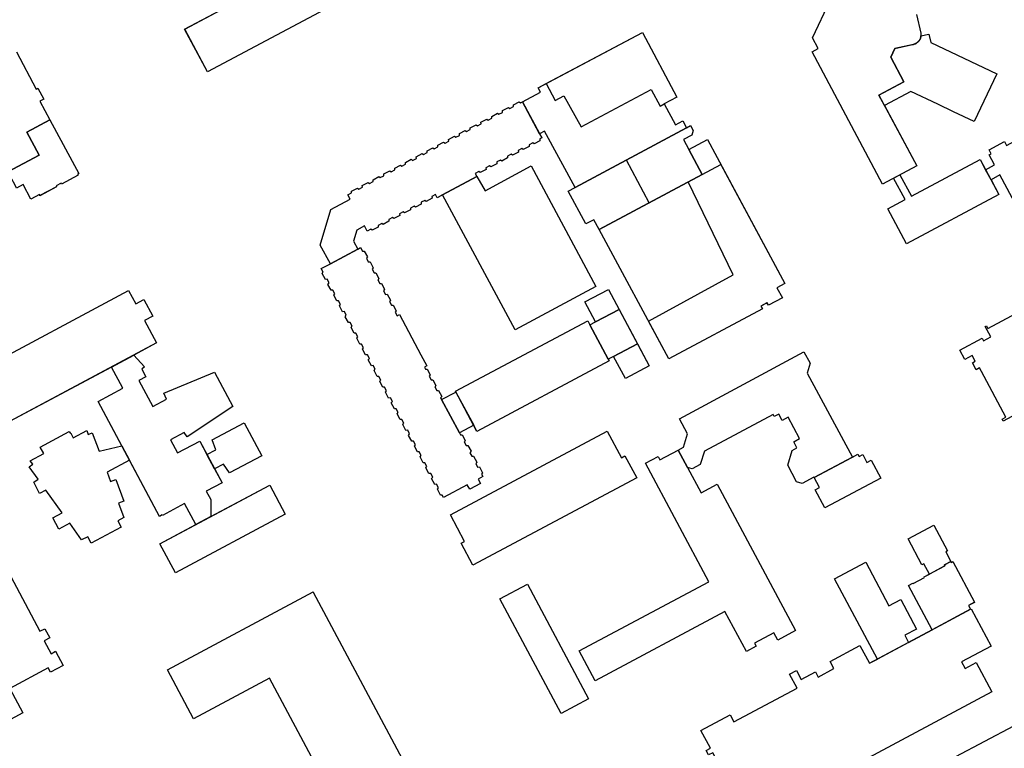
# Model space of a CAD drawing. Header units: inches. Extents: x 480978 to 483416, y 5454526 to 5457823.
# Tile 29 of 53: x 481545 to 481912, y 5456714 to 5456986. Entities that reach past the tile are written whole.
import ezdxf

# ---------------------------------------------------------------- set-up
doc = ezdxf.new("R2010")
doc.units = ezdxf.units.IN
doc.header["$MEASUREMENT"] = 0
for name, color, linetype in [('ubcv_building_records', 10, 'Continuous'), ('ubcv_buildings', 10, 'Continuous'), ('ubcv_buildings_uc', 10, 'Continuous'), ('ubcv_subbuildings', 10, 'Continuous')]:
    doc.layers.add(name, color=color, linetype=linetype)

# ---------------------------------------------------------------- blocks, each defined once
blk = doc.blocks.new('ubcv_buildings_cad_ACAD_1_FMEBLOCK5')
at = {"layer": 'ubcv_building_records'}
for points in [[(-25.5, -25.74), (22.86, 0.07), (-0.82, 44.21), (3.89, 46.73), (4.59, 45.47), (11.36, 49.09), (14.8, 42.65), (19.91, 33.11), (25.96, 36.34), (55.09, -18.14), (48.53, -21.69), (47.08, -18.98), (39.84, -22.85), (40.44, -23.96), (36.78, -25.92), (28.83, -11.02), (-19.57, -36.85)], [(-22.02, -43.62), (-32.27, -49.09), (-55.09, -6.34), (-44.8, -0.84)]]:
    blk.add_lwpolyline(points, close=True, dxfattribs=at)
blk = doc.blocks.new('ubcv_buildings_cad_ACAD_1_FMEBLOCK6')
at = {"layer": 'ubcv_building_records'}
for points in [[(0.74, 9.17), (-8.01, 4.52), (-11.96, 11.92), (-3.22, 16.58)], [(7.59, -3.66), (11.96, -11.85), (3.1, -16.58), (-1.29, -8.38)]]:
    blk.add_lwpolyline(points, close=True, dxfattribs=at)
blk = doc.blocks.new('ubcv_buildings_cad_ACAD_1_FMEBLOCK24')
at = {"layer": 'ubcv_building_records'}
for points in [[(-14.46, 42.21), (-8.94, 31.86), (-7.7, 32.51), (-1.56, 20.85), (-7.19, 17.85), (-9.15, 21.54), (-30.79, 9.98), (-40.56, 28.28)], [(29.77, -12.7), (40.56, -32.68), (40.16, -32.9), (40.37, -33.29), (34.17, -36.6), (33.96, -36.2), (32.09, -37.2), (32.3, -37.6), (26.1, -40.9), (25.89, -40.51), (22.71, -42.21), (19.81, -36.77), (17.42, -38.05), (16.7, -36.69), (15.65, -34.73), (14.42, -35.39), (12.95, -32.65), (14.19, -31.99), (25.81, -25.79), (21.24, -17.21)]]:
    blk.add_lwpolyline(points, close=True, dxfattribs=at)
blk = doc.blocks.new('ubcv_buildings_cad_ACAD_1_FMEBLOCK71')
at = {"layer": 'ubcv_buildings'}
for points in [[(-45.52, 28.88), (-44.65, 29.34), (-48.88, 37.25), (-41.23, 41.34), (-43.87, 46.29), (-48.83, 43.65), (-56.55, 58.12), (-28.33, 73.18), (-20.64, 58.77), (-41.23, 47.78), (-38.56, 42.76), (-33.77, 45.32), (-31.84, 41.7), (-29.78, 37.85), (-28.48, 38.55), (-28.89, 39.32), (-29.08, 39.22), (-29.27, 39.59), (-17.56, 45.84), (-17.37, 45.48), (-17.45, 45.43), (-15.33, 41.45), (-11.19, 33.7), (-8.66, 28.97), (-8.59, 29.01), (-8.4, 28.67), (-11.68, 26.92), (-20.12, 22.41), (-20.31, 22.75), (-20.12, 22.85), (-20.54, 23.63), (-21.9, 22.9), (-20.34, 19.99), (-15.4, 22.63), (-8.75, 10.17), (-12.53, 8.15), (-13.64, 7.56), (-5.02, -8.54), (-2.57, -13.13), (11.75, -5.49), (12.05, -6.05), (16.38, -3.74), (16.66, -4.27), (19.5, -2.76), (18.63, -1.13), (41.89, 11.29), (42.85, 9.49), (45.51, 10.91), (45.18, 11.52), (49.05, 13.58), (55.76, 1.01), (51.88, -1.06), (52.74, -2.68), (24.26, -17.88), (23.44, -16.33), (18.85, -18.78), (19.65, -20.29), (4.13, -28.57), (3.33, -27.08), (0.18, -28.76), (9.43, -46.09), (48.01, -25.5), (56.55, -41.49), (-2.82, -73.18), (-11.28, -57.32), (4.18, -49.07), (-5.52, -30.9), (-3.6, -29.87), (-5.12, -27.02), (-7.39, -28.23), (-10.53, -22.35), (-14.15, -24.28), (-15.78, -21.22), (-17.34, -22.06), (-19.89, -17.28), (-20.66, -17.69)], [(5.82, 0.89), (1.52, 8.95), (8.83, 12.86), (13.13, 4.79)]]:
    blk.add_lwpolyline(points, close=True, dxfattribs=at)
blk = doc.blocks.new('ubcv_buildings_cad_ACAD_1_FMEBLOCK90')
at = {"layer": 'ubcv_buildings'}
for points in [[(-25.5, -25.74), (22.86, 0.07), (-0.82, 44.21), (3.89, 46.73), (4.59, 45.47), (11.36, 49.09), (14.8, 42.65), (19.91, 33.11), (25.96, 36.34), (55.09, -18.14), (48.53, -21.69), (47.08, -18.98), (39.84, -22.85), (40.44, -23.96), (36.78, -25.92), (28.83, -11.02), (-19.57, -36.85)], [(-22.02, -43.62), (-32.27, -49.09), (-55.09, -6.34), (-44.8, -0.84)]]:
    blk.add_lwpolyline(points, close=True, dxfattribs=at)

msp = doc.modelspace()

# ---------------------------------------------------------------- linework, layer by layer
at = {"layer": 'ubcv_building_records'}
for points in [[(481615.96, 5457014.42), (481627.11, 5456993.53), (481665.69, 5457014.13), (481674.23, 5456998.13), (481614.86, 5456966.44), (481606.39, 5456982.3), (481621.86, 5456990.56), (481612.16, 5457008.73), (481614.07, 5457009.75), (481612.55, 5457012.6)], [(481785.07, 5456954.49), (481789.26, 5456946.67), (481791.96, 5456948.12), (481793.32, 5456945.58), (481794.85, 5456946.4), (481795.84, 5456944.55), (481795.38, 5456942.87), (481792.23, 5456941.22), (481794.2, 5456937.54), (481799.21, 5456928.21), (481779.42, 5456917.64), (481760.78, 5456907.69), (481758.83, 5456911.34), (481755.88, 5456909.76), (481749.29, 5456921.97), (481751.85, 5456923.3), (481740.47, 5456944.37), (481738.57, 5456943.35), (481732.22, 5456955.26), (481738.95, 5456958.86), (481738.12, 5456960.44), (481741.07, 5456962.02), (481776.97, 5456981.13), (481789.8, 5456957.03)], [(481877.52, 5456976.55), (481877.98, 5456976.66), (481878.25, 5456976.73), (481878.48, 5456976.81), (481878.7, 5456976.91), (481878.92, 5456977.03), (481879.12, 5456977.15), (481879.32, 5456977.3), (481879.51, 5456977.45), (481879.69, 5456977.62), (481879.85, 5456977.8), (481880, 5456977.99), (481880.14, 5456978.19), (481880.28, 5456978.43), (481880.39, 5456978.64), (481880.49, 5456978.9), (481880.57, 5456979.13), (481880.63, 5456979.37), (481880.67, 5456979.61), (481880.7, 5456979.85), (481883.7, 5456980.49), (481884.36, 5456977.36), (481908.97, 5456965.71), (481900.54, 5456947.91), (481892.83, 5456951.56), (481886.98, 5456954.33), (481876.95, 5456959.08), (481867.16, 5456953.86), (481865.07, 5456957.77), (481874.34, 5456962.72), (481869.48, 5456971.83), (481871.04, 5456975.11)], [(481741.07, 5456962.02), (481744.49, 5456955.78), (481747.7, 5456957.49), (481754.18, 5456945.96), (481780.18, 5456959.9), (481783.52, 5456953.67), (481785.07, 5456954.49), (481789.26, 5456946.67), (481791.96, 5456948.12), (481793.32, 5456945.58), (481794.85, 5456946.4), (481795.84, 5456944.55), (481795.38, 5456942.87), (481792.23, 5456941.22), (481799.21, 5456928.21), (481779.42, 5456917.64), (481770.98, 5456933.46), (481751.85, 5456923.3), (481740.47, 5456944.37), (481738.57, 5456943.35), (481732.22, 5456955.26), (481738.95, 5456958.86), (481738.12, 5456960.44)], [(481731.02, 5456955.28), (481731.54, 5456954.89), (481732.22, 5456955.26), (481738.57, 5456943.35), (481739.41, 5456941.78), (481738.73, 5456941.41), (481738.76, 5456940.77), (481736.59, 5456939.61), (481736.08, 5456940), (481734.71, 5456939.27), (481734.74, 5456938.62), (481732.57, 5456937.46), (481732.06, 5456937.85), (481730.69, 5456937.12), (481730.72, 5456936.48), (481728.55, 5456935.32), (481728.04, 5456935.71), (481726.67, 5456934.98), (481726.71, 5456934.33), (481724.54, 5456933.17), (481724.02, 5456933.56), (481722.65, 5456932.83), (481722.69, 5456932.19), (481720.52, 5456931.03), (481720, 5456931.42), (481718.63, 5456930.69), (481718.67, 5456930.04), (481716.5, 5456928.88), (481715.98, 5456929.27), (481714.61, 5456928.54), (481715.23, 5456927.39), (481700.52, 5456919.54), (481699.9, 5456920.69), (481698.54, 5456919.96), (481698.57, 5456919.31), (481696.4, 5456918.16), (481695.88, 5456918.54), (481694.52, 5456917.82), (481694.55, 5456917.17), (481692.38, 5456916.01), (481691.86, 5456916.4), (481690.5, 5456915.67), (481690.53, 5456915.02), (481688.36, 5456913.87), (481687.84, 5456914.25), (481686.48, 5456913.52), (481686.51, 5456912.88), (481684.34, 5456911.72), (481683.83, 5456912.11), (481682.46, 5456911.38), (481682.49, 5456910.73), (481680.32, 5456909.58), (481679.81, 5456909.96), (481678.44, 5456909.23), (481678.47, 5456908.59), (481676.3, 5456907.43), (481675.79, 5456907.82), (481674.42, 5456907.09), (481673.4, 5456909), (481670.49, 5456907.44), (481669.26, 5456903.36), (481670.86, 5456900.38), (481660.67, 5456894.94), (481656.89, 5456901.82), (481660.88, 5456915.13), (481668.07, 5456918.98), (481667.23, 5456920.57), (481668.59, 5456921.3), (481668.56, 5456921.94), (481670.73, 5456923.1), (481671.25, 5456922.71), (481672.61, 5456923.44), (481672.58, 5456924.09), (481674.75, 5456925.25), (481675.27, 5456924.86), (481676.63, 5456925.59), (481676.6, 5456926.23), (481678.77, 5456927.39), (481679.28, 5456927), (481680.65, 5456927.73), (481680.62, 5456928.38), (481682.79, 5456929.54), (481683.3, 5456929.15), (481684.67, 5456929.88), (481684.64, 5456930.52), (481686.81, 5456931.68), (481687.32, 5456931.29), (481688.69, 5456932.02), (481688.66, 5456932.67), (481690.83, 5456933.83), (481691.34, 5456933.44), (481692.71, 5456934.17), (481692.67, 5456934.81), (481694.84, 5456935.97), (481695.36, 5456935.58), (481696.73, 5456936.31), (481696.69, 5456936.96), (481698.86, 5456938.12), (481699.38, 5456937.73), (481700.75, 5456938.46), (481700.71, 5456939.1), (481702.88, 5456940.26), (481703.4, 5456939.87), (481704.77, 5456940.6), (481704.73, 5456941.25), (481706.9, 5456942.41), (481707.42, 5456942.02), (481708.79, 5456942.75), (481708.75, 5456943.39), (481710.92, 5456944.55), (481711.44, 5456944.16), (481712.8, 5456944.89), (481712.77, 5456945.54), (481714.94, 5456946.7), (481715.46, 5456946.31), (481716.82, 5456947.04), (481716.79, 5456947.68), (481718.96, 5456948.84), (481719.48, 5456948.46), (481720.84, 5456949.18), (481720.81, 5456949.83), (481722.98, 5456950.99), (481723.5, 5456950.6), (481724.86, 5456951.33), (481724.83, 5456951.97), (481727, 5456953.13), (481727.52, 5456952.75), (481728.88, 5456953.47), (481728.85, 5456954.12)], [(481801.17, 5456941.22), (481829.96, 5456887.51), (481827.07, 5456885.97), (481829.08, 5456882.2), (481823.91, 5456879.43), (481823.34, 5456880.34), (481821.09, 5456879.13), (481821.62, 5456878.12), (481786.76, 5456859.54), (481760.78, 5456907.69), (481799.21, 5456928.21), (481794.2, 5456937.54)], [(481919.68, 5456942.78), (481933.81, 5456916.3), (481929.7, 5456914.1), (481930.79, 5456912.06), (481926.34, 5456909.69), (481925.99, 5456910.34), (481924.49, 5456909.54), (481923.75, 5456910.93), (481920.25, 5456909.06), (481910.15, 5456927.99), (481906.82, 5456926.21), (481904.82, 5456929.95), (481908.15, 5456931.73), (481906.12, 5456935.54), (481906.84, 5456935.92), (481906.07, 5456937.36), (481911.84, 5456940.44), (481912.61, 5456939)], [(481874.82, 5456918.82), (481870.55, 5456926.83), (481872.87, 5456928.06), (481877.14, 5456920.05), (481902.79, 5456933.75), (481909.75, 5456920.72), (481875.32, 5456902.34), (481868.37, 5456915.37)], [(481806.18, 5456931.87), (481829.96, 5456887.51), (481827.07, 5456885.97), (481829.08, 5456882.2), (481823.91, 5456879.43), (481823.34, 5456880.34), (481821.09, 5456879.13), (481821.62, 5456878.12), (481786.76, 5456859.54), (481779.23, 5456873.49), (481810.78, 5456890.85), (481793.93, 5456925.39), (481799.21, 5456928.21)], [(481670.91, 5456867.67), (481670.18, 5456869.03), (481669.53, 5456869), (481668.38, 5456871.17), (481668.76, 5456871.69), (481668.03, 5456873.05), (481667.39, 5456873.02), (481666.23, 5456875.19), (481666.62, 5456875.71), (481665.89, 5456877.07), (481665.24, 5456877.04), (481664.08, 5456879.21), (481664.47, 5456879.73), (481663.74, 5456881.09), (481663.1, 5456881.06), (481661.94, 5456883.23), (481662.33, 5456883.75), (481661.6, 5456885.11), (481660.95, 5456885.08), (481659.79, 5456887.25), (481660.18, 5456887.76), (481659.45, 5456889.13), (481658.81, 5456889.1), (481657.65, 5456891.27), (481658.04, 5456891.78), (481657.31, 5456893.15), (481660.67, 5456894.94), (481670.86, 5456900.38), (481671.95, 5456900.96), (481672.68, 5456899.6), (481673.32, 5456899.63), (481674.48, 5456897.46), (481674.09, 5456896.94), (481674.82, 5456895.58), (481675.47, 5456895.61), (481676.62, 5456893.44), (481676.24, 5456892.92), (481676.97, 5456891.56), (481677.61, 5456891.59), (481678.77, 5456889.42), (481678.38, 5456888.9), (481679.11, 5456887.54), (481679.76, 5456887.57), (481680.91, 5456885.4), (481680.53, 5456884.89), (481681.26, 5456883.52), (481681.9, 5456883.55), (481683.06, 5456881.38), (481682.67, 5456880.87), (481683.4, 5456879.5), (481684.05, 5456879.53), (481685.21, 5456877.36), (481684.82, 5456876.85), (481685.55, 5456875.48), (481686.42, 5456875.95), (481694.4, 5456861.01), (481696.62, 5456856.84), (481695.71, 5456856.35), (481696.07, 5456855.67), (481696.71, 5456855.7), (481697.87, 5456853.53), (481697.48, 5456853.02), (481698.21, 5456851.66), (481698.85, 5456851.7), (481700.01, 5456849.53), (481699.62, 5456849.01), (481700.35, 5456847.66), (481700.99, 5456847.69), (481702.15, 5456845.52), (481701.76, 5456845), (481702.14, 5456844.3), (481707.46, 5456847.13), (481714.08, 5456834.73), (481708.76, 5456831.89), (481709.14, 5456831.19), (481709.78, 5456831.22), (481710.94, 5456829.05), (481710.55, 5456828.53), (481711.27, 5456827.18), (481711.92, 5456827.21), (481713.08, 5456825.04), (481712.69, 5456824.53), (481713.41, 5456823.17), (481714.06, 5456823.21), (481715.22, 5456821.04), (481714.83, 5456820.52), (481715.55, 5456819.16), (481716.2, 5456819.2), (481717.36, 5456817.03), (481716.97, 5456816.51), (481717.44, 5456815.63), (481715.69, 5456814.7), (481716.59, 5456813.02), (481712.61, 5456810.89), (481711.7, 5456812.59), (481702.83, 5456807.85), (481702.36, 5456808.74), (481701.71, 5456808.71), (481700.55, 5456810.88), (481700.94, 5456811.4), (481700.21, 5456812.76), (481699.57, 5456812.73), (481698.41, 5456814.9), (481698.8, 5456815.42), (481698.07, 5456816.78), (481697.42, 5456816.75), (481696.26, 5456818.92), (481696.65, 5456819.44), (481695.92, 5456820.8), (481695.28, 5456820.77), (481694.12, 5456822.94), (481694.5, 5456823.46), (481693.78, 5456824.82), (481693.13, 5456824.79), (481691.97, 5456826.96), (481692.36, 5456827.48), (481691.63, 5456828.84), (481690.99, 5456828.81), (481689.83, 5456830.98), (481690.21, 5456831.49), (481689.49, 5456832.86), (481688.84, 5456832.83), (481687.68, 5456835), (481688.07, 5456835.51), (481687.34, 5456836.88), (481686.7, 5456836.85), (481685.54, 5456839.02), (481685.92, 5456839.53), (481685.2, 5456840.9), (481684.55, 5456840.86), (481683.39, 5456843.04), (481683.78, 5456843.55), (481683.05, 5456844.92), (481682.4, 5456844.88), (481681.25, 5456847.05), (481681.63, 5456847.57), (481680.91, 5456848.94), (481680.26, 5456848.9), (481679.1, 5456851.07), (481679.49, 5456851.59), (481678.76, 5456852.96), (481678.11, 5456852.92), (481676.96, 5456855.09), (481677.34, 5456855.61), (481676.61, 5456856.98), (481675.97, 5456856.94), (481674.81, 5456859.11), (481675.2, 5456859.63), (481674.47, 5456861), (481673.82, 5456860.96), (481672.67, 5456863.13), (481673.05, 5456863.65), (481672.32, 5456865.01), (481671.68, 5456864.98), (481670.52, 5456867.15)], [(481595.93, 5456865.4), (481539.23, 5456835.14), (481528.79, 5456854.7), (481585.48, 5456884.98), (481588.16, 5456879.95), (481591.18, 5456881.56), (481594.49, 5456875.35), (481591.48, 5456873.73)], [(481764.24, 5456859.33), (481757.4, 5456872.16), (481759.47, 5456873.27), (481755.52, 5456880.67), (481764.26, 5456885.33), (481768.22, 5456877.92), (481775.07, 5456865.09), (481779.44, 5456856.9), (481770.58, 5456852.17), (481766.19, 5456860.37)], [(481764.24, 5456859.33), (481757.4, 5456872.16), (481759.47, 5456873.27), (481768.22, 5456877.92), (481775.07, 5456865.09), (481766.19, 5456860.37)], [(481756.61, 5456873.64), (481757.4, 5456872.16), (481764.24, 5456859.33), (481764.55, 5456858.75), (481715.29, 5456832.46), (481707.28, 5456847.46)], [(481579.17, 5456856.45), (481587.45, 5456860.87), (481591.41, 5456856.53), (481590.47, 5456855.64), (481591.96, 5456852.85), (481589.32, 5456851.45), (481594.5, 5456841.74), (481599.58, 5456844.45), (481598.66, 5456846.65), (481617.46, 5456854.49), (481624.3, 5456841.69), (481607.31, 5456830.43), (481606.23, 5456832.07), (481601.11, 5456829.34), (481603.74, 5456824.42), (481612.04, 5456828.85), (481620.34, 5456813.28), (481614.46, 5456810.14), (481616.11, 5456807.05), (481616.12, 5456800.73), (481610.51, 5456797.74), (481606.34, 5456805.55), (481598.09, 5456801.15), (481598, 5456801.32), (481597.03, 5456800.81), (481574.16, 5456843.61), (481583.39, 5456848.54)], [(481790.24, 5456825.49), (481792.27, 5456826.57), (481793.79, 5456831.58), (481790.82, 5456837.13), (481837.13, 5456862.12), (481839.44, 5456857.87), (481838.32, 5456854.2), (481855.19, 5456822.92), (481840.9, 5456815.29), (481840.85, 5456815.38), (481836.49, 5456813.05), (481834.32, 5456813.71), (481831.07, 5456819.82), (481832.76, 5456825.39), (481834.52, 5456826.33), (481833.3, 5456828.63), (481835.5, 5456829.8), (481831.26, 5456837.75), (481829.06, 5456836.57), (481827.79, 5456838.94), (481826.03, 5456838), (481825.65, 5456838.72), (481800.04, 5456825.05), (481798.46, 5456820.13), (481795.44, 5456818.51), (481793.68, 5456819.05)], [(481614.7, 5456823.85), (481618.05, 5456825.6), (481616.6, 5456829.34), (481628.54, 5456835.71), (481635.11, 5456823.41), (481623.16, 5456817.03), (481620.87, 5456820.31), (481617.54, 5456818.53)], [(481571.95, 5456831.87), (481574.51, 5456825.06), (481583.03, 5456827.04), (481585.88, 5456821.7), (481577.46, 5456817.21), (481578.73, 5456813.83), (481580.74, 5456814.59), (481583.79, 5456806.44), (481581.79, 5456805.69), (481583.77, 5456800.4), (481581.49, 5456799.17), (481582.74, 5456796.82), (481571.57, 5456790.85), (481570.31, 5456793.2), (481568.01, 5456792), (481563.56, 5456798.21), (481559.47, 5456796.02), (481557.23, 5456800.21), (481560.77, 5456802.12), (481554.72, 5456810.57), (481552.37, 5456809.32), (481550.15, 5456813.49), (481551.81, 5456814.64), (481548.48, 5456819.29), (481549.77, 5456820.25), (481548.86, 5456821.53), (481553.87, 5456824.24), (481552.62, 5456826.59), (481563.42, 5456832.36), (481563.8, 5456831.65), (481563.98, 5456831.75), (481564.85, 5456830.1), (481569.9, 5456832.76), (481570.45, 5456831.29)], [(481763.83, 5456832.54), (481769.1, 5456822.65), (481770.42, 5456823.36), (481774.8, 5456815.16), (481713.75, 5456782.57), (481709.38, 5456790.78), (481710.7, 5456791.48), (481705.42, 5456801.36)], [(481854.95, 5456822.79), (481857.2, 5456823.99), (481857.67, 5456823.11), (481859.01, 5456823.83), (481860.56, 5456820.93), (481862.13, 5456821.77), (481865.72, 5456815.03), (481844.94, 5456803.94), (481841.34, 5456810.68), (481842.91, 5456811.52), (481840.9, 5456815.29)], [(481643.9, 5456801.63), (481602.92, 5456779.75), (481597.13, 5456790.6), (481638.11, 5456812.48)], [(481891.86, 5456783.98), (481889.44, 5456782.69), (481889.63, 5456782.33), (481883.85, 5456779.24), (481881.79, 5456783.1), (481881.07, 5456782.72), (481875.9, 5456792.42), (481885.53, 5456797.56), (481890.66, 5456787.96), (481889.93, 5456787.6)], [(481848.53, 5456777.53), (481860.14, 5456783.73), (481868.79, 5456767.51), (481873.18, 5456769.86), (481879.07, 5456758.83), (481874.68, 5456756.48), (481876.08, 5456753.85), (481864.48, 5456747.65)], [(481892.6, 5456783.97), (481892.63, 5456783.93), (481900.7, 5456768.8), (481900.72, 5456768.76), (481898.44, 5456767.54), (481899.17, 5456766.17), (481884.93, 5456758.57), (481876.08, 5456775.1), (481877.69, 5456775.96), (481877.77, 5456775.81), (481882.01, 5456778.07), (481881.93, 5456778.22), (481889.63, 5456782.33), (481889.44, 5456782.69), (481891.86, 5456783.98), (481892.03, 5456783.66)], [(481654.32, 5456772.6), (481696.15, 5456694.23), (481670.11, 5456680.33), (481638.01, 5456740.48), (481609.7, 5456725.36), (481600.02, 5456743.57), (481654.3, 5456772.64)], [(481906.83, 5456752.41), (481895.87, 5456746.56), (481897.15, 5456744.17), (481901.28, 5456746.38), (481907.15, 5456735.37), (481816.82, 5456687.15), (481803.15, 5456712.76), (481801.59, 5456711.93), (481800.71, 5456713.58), (481802.27, 5456714.42), (481798.72, 5456721.07), (481809.63, 5456726.9), (481811.06, 5456724.22), (481834.6, 5456736.78), (481831.8, 5456742.03), (481834.29, 5456743.36), (481836.1, 5456739.98), (481841.42, 5456742.82), (481842.41, 5456740.95), (481848.28, 5456744.08), (481846.85, 5456746.76), (481857.97, 5456752.69), (481861.5, 5456746.07), (481899.41, 5456766.3)]]:
    msp.add_lwpolyline(points, close=True, dxfattribs=at)
for points in [[(481879.09, 5456987.78), (481880.62, 5456980.88), (481880.63, 5456980.85), (481880.63, 5456980.82), (481880.64, 5456980.79), (481880.65, 5456980.76), (481880.65, 5456980.73), (481880.66, 5456980.7), (481880.66, 5456980.67), (481880.67, 5456980.64), (481880.67, 5456980.61), (481880.67, 5456980.58), (481880.68, 5456980.55), (481880.68, 5456980.52), (481880.69, 5456980.49), (481880.69, 5456980.46), (481880.69, 5456980.43), (481880.69, 5456980.4), (481880.7, 5456980.37), (481880.7, 5456980.34), (481880.7, 5456980.31), (481880.7, 5456980.27), (481880.7, 5456980.24), (481880.7, 5456980.21), (481880.7, 5456980.18), (481880.71, 5456980.15), (481880.71, 5456980.12), (481880.71, 5456980.09), (481880.71, 5456980.06), (481880.7, 5456980.03), (481880.7, 5456980), (481880.7, 5456979.97), (481880.7, 5456979.94), (481880.7, 5456979.91), (481880.7, 5456979.88), (481880.7, 5456979.85), (481880.69, 5456979.82), (481880.69, 5456979.79), (481880.69, 5456979.76), (481880.68, 5456979.73), (481880.68, 5456979.7), (481880.68, 5456979.67), (481880.67, 5456979.64), (481880.67, 5456979.61), (481880.67, 5456979.58), (481880.66, 5456979.55), (481880.66, 5456979.52), (481880.65, 5456979.49), (481880.64, 5456979.46), (481880.64, 5456979.43), (481880.63, 5456979.4), (481880.63, 5456979.37), (481880.62, 5456979.34), (481880.61, 5456979.31), (481880.61, 5456979.28), (481880.6, 5456979.25), (481880.59, 5456979.22), (481880.58, 5456979.19), (481880.58, 5456979.16), (481880.57, 5456979.13), (481880.56, 5456979.1), (481880.55, 5456979.07), (481880.54, 5456979.04), (481880.53, 5456979.01), (481880.52, 5456978.98), (481880.51, 5456978.96), (481880.5, 5456978.93), (481880.49, 5456978.9), (481880.48, 5456978.87), (481880.47, 5456978.84), (481880.46, 5456978.81), (481880.45, 5456978.78), (481880.44, 5456978.76), (481880.43, 5456978.73), (481880.41, 5456978.7), (481880.4, 5456978.67), (481880.39, 5456978.64), (481880.38, 5456978.62), (481880.36, 5456978.59), (481880.35, 5456978.56), (481880.34, 5456978.53), (481880.32, 5456978.51), (481880.31, 5456978.48), (481880.3, 5456978.45), (481880.28, 5456978.43), (481880.27, 5456978.4), (481880.25, 5456978.37), (481880.24, 5456978.35), (481880.22, 5456978.32), (481880.21, 5456978.29), (481880.19, 5456978.27), (481880.17, 5456978.24), (481880.16, 5456978.21), (481880.14, 5456978.19), (481880.13, 5456978.16), (481880.11, 5456978.14), (481880.09, 5456978.11), (481880.07, 5456978.09), (481880.06, 5456978.06), (481880.04, 5456978.04), (481880.02, 5456978.01), (481880, 5456977.99), (481879.98, 5456977.96), (481879.97, 5456977.94), (481879.95, 5456977.92), (481879.93, 5456977.89), (481879.91, 5456977.87), (481879.89, 5456977.84), (481879.87, 5456977.82), (481879.85, 5456977.8), (481879.83, 5456977.78), (481879.81, 5456977.75), (481879.79, 5456977.73), (481879.77, 5456977.71), (481879.75, 5456977.68), (481879.73, 5456977.66), (481879.71, 5456977.64), (481879.69, 5456977.62), (481879.66, 5456977.6), (481879.64, 5456977.58), (481879.62, 5456977.55), (481879.6, 5456977.53), (481879.58, 5456977.51), (481879.55, 5456977.49), (481879.53, 5456977.47), (481879.51, 5456977.45), (481879.49, 5456977.43), (481879.46, 5456977.41), (481879.44, 5456977.39), (481879.42, 5456977.37), (481879.39, 5456977.35), (481879.37, 5456977.33), (481879.35, 5456977.31), (481879.32, 5456977.3), (481879.3, 5456977.28), (481879.27, 5456977.26), (481879.25, 5456977.24), (481879.22, 5456977.22), (481879.2, 5456977.21), (481879.17, 5456977.19), (481879.15, 5456977.17), (481879.12, 5456977.15), (481879.1, 5456977.14), (481879.07, 5456977.12), (481879.05, 5456977.1), (481879.02, 5456977.09), (481878.99, 5456977.07), (481878.97, 5456977.06), (481878.94, 5456977.04), (481878.92, 5456977.03), (481878.89, 5456977.01), (481878.86, 5456977), (481878.84, 5456976.98), (481878.81, 5456976.97), (481878.78, 5456976.95), (481878.76, 5456976.94), (481878.73, 5456976.93), (481878.7, 5456976.91), (481878.67, 5456976.9), (481878.65, 5456976.89), (481878.62, 5456976.87), (481878.59, 5456976.86), (481878.56, 5456976.85), (481878.53, 5456976.84), (481878.51, 5456976.83), (481878.48, 5456976.81), (481878.45, 5456976.8), (481878.42, 5456976.79), (481878.39, 5456976.78), (481878.36, 5456976.77), (481878.33, 5456976.76), (481878.31, 5456976.75), (481878.28, 5456976.74), (481878.25, 5456976.73), (481878.22, 5456976.72), (481878.19, 5456976.71), (481878.16, 5456976.7), (481878.13, 5456976.7), (481878.1, 5456976.69), (481878.07, 5456976.68), (481878.04, 5456976.67), (481878.01, 5456976.66), (481877.98, 5456976.66), (481877.95, 5456976.65), (481877.92, 5456976.64), (481871.04, 5456975.11), (481869.48, 5456971.83), (481874.34, 5456962.72), (481865.07, 5456957.77), (481879.14, 5456931.41), (481866.41, 5456924.62), (481840.13, 5456973.86), (481842.45, 5456975.09), (481840.3, 5456979.12), (481846.9, 5456993.06)], [(481543.68, 5456973.92), (481551.11, 5456960), (481551.71, 5456960.32), (481553.89, 5456956.23), (481552.43, 5456955.45), (481556.14, 5456948.49), (481547.61, 5456943.98), (481552.17, 5456935.4), (481540.56, 5456929.2)], [(481917.5, 5456839.64), (481911.31, 5456836.33), (481910.95, 5456837), (481912.38, 5456837.76), (481903.32, 5456854.73), (481902.57, 5456856.14), (481901.28, 5456855.45), (481899.9, 5456858.04), (481900.91, 5456858.57), (481899.74, 5456860.76), (481897.01, 5456859.3), (481895.18, 5456862.72), (481903.47, 5456867.15), (481903.99, 5456866.19), (481906.7, 5456867.64), (481904.63, 5456871.51), (481905.15, 5456871.79), (481905.66, 5456870.84), (481932.34, 5456885.08)], [(481537.16, 5456786.62), (481552.45, 5456757.97), (481554.28, 5456758.95), (481556.11, 5456755.5), (481554.07, 5456754.41), (481556.63, 5456749.62), (481558.32, 5456750.53), (481561.14, 5456745.25), (481556.36, 5456742.7), (481555.5, 5456744.31), (481541.22, 5456736.68), (481546.1, 5456727.55), (481528.37, 5456718.09)], [(481893.77, 5456711.33), (481915.28, 5456722.81), (481918.29, 5456717.16), (481924.01, 5456720.21), (481929.77, 5456709.41)]]:
    msp.add_lwpolyline(points, dxfattribs=at)
at = {"layer": 'ubcv_buildings'}
for points in [[(481879.09, 5456987.78), (481880.62, 5456980.88), (481880.63, 5456980.85), (481880.63, 5456980.82), (481880.64, 5456980.79), (481880.65, 5456980.76), (481880.65, 5456980.73), (481880.66, 5456980.7), (481880.66, 5456980.67), (481880.67, 5456980.64), (481880.67, 5456980.61), (481880.67, 5456980.58), (481880.68, 5456980.55), (481880.68, 5456980.52), (481880.69, 5456980.49), (481880.69, 5456980.46), (481880.69, 5456980.43), (481880.69, 5456980.4), (481880.7, 5456980.37), (481880.7, 5456980.34), (481880.7, 5456980.31), (481880.7, 5456980.27), (481880.7, 5456980.24), (481880.7, 5456980.21), (481880.7, 5456980.18), (481880.71, 5456980.15), (481880.71, 5456980.12), (481880.71, 5456980.09), (481880.71, 5456980.06), (481880.7, 5456980.03), (481880.7, 5456980), (481880.7, 5456979.97), (481880.7, 5456979.94), (481880.7, 5456979.91), (481880.7, 5456979.88), (481880.7, 5456979.85), (481883.7, 5456980.49), (481884.36, 5456977.36), (481908.97, 5456965.71), (481900.54, 5456947.91), (481892.83, 5456951.56), (481886.98, 5456954.33), (481876.95, 5456959.08), (481867.16, 5456953.86), (481879.14, 5456931.41), (481866.41, 5456924.62), (481840.13, 5456973.86), (481842.45, 5456975.09), (481840.3, 5456979.12), (481846.9, 5456993.06)], [(481543.68, 5456973.92), (481551.11, 5456960), (481551.71, 5456960.32), (481553.89, 5456956.23), (481552.43, 5456955.45), (481556.14, 5456948.49), (481566.93, 5456928.5), (481566.52, 5456928.29), (481566.73, 5456927.89), (481560.54, 5456924.59), (481560.33, 5456924.98), (481558.46, 5456923.98), (481558.67, 5456923.59), (481552.47, 5456920.28), (481552.26, 5456920.68), (481549.08, 5456918.98), (481546.18, 5456924.41), (481543.79, 5456923.14)], [(481920.25, 5456909.06), (481910.15, 5456927.99), (481906.82, 5456926.21), (481909.75, 5456920.72), (481875.32, 5456902.34), (481868.37, 5456915.37), (481874.82, 5456918.82), (481870.55, 5456926.83), (481872.87, 5456928.06), (481877.14, 5456920.05), (481902.79, 5456933.75), (481904.82, 5456929.95), (481908.15, 5456931.73), (481906.12, 5456935.54), (481906.84, 5456935.92), (481906.07, 5456937.36), (481911.84, 5456940.44)], [(481528.79, 5456854.7), (481585.48, 5456884.98), (481588.16, 5456879.95), (481591.18, 5456881.56), (481594.49, 5456875.35), (481591.48, 5456873.73), (481595.93, 5456865.4), (481587.45, 5456860.87), (481591.41, 5456856.53), (481590.47, 5456855.64), (481591.96, 5456852.85), (481589.32, 5456851.45), (481594.5, 5456841.74), (481599.58, 5456844.45), (481598.66, 5456846.65), (481617.46, 5456854.49), (481624.3, 5456841.69), (481607.31, 5456830.43), (481606.23, 5456832.07), (481601.11, 5456829.34), (481603.74, 5456824.42), (481612.04, 5456828.85), (481614.7, 5456823.85), (481618.05, 5456825.6), (481616.6, 5456829.34), (481628.54, 5456835.71), (481635.11, 5456823.41), (481623.16, 5456817.03), (481620.87, 5456820.31), (481617.54, 5456818.53), (481620.34, 5456813.28), (481614.46, 5456810.14), (481616.11, 5456807.05), (481616.12, 5456800.73), (481638.11, 5456812.48), (481643.9, 5456801.63), (481602.92, 5456779.75), (481597.13, 5456790.6), (481610.51, 5456797.74), (481606.34, 5456805.55), (481598.09, 5456801.15), (481598, 5456801.32), (481597.03, 5456800.81), (481585.87, 5456821.7), (481577.46, 5456817.21), (481578.73, 5456813.83), (481580.74, 5456814.59), (481583.79, 5456806.44), (481581.79, 5456805.69), (481583.77, 5456800.4), (481581.49, 5456799.17), (481582.74, 5456796.82), (481571.57, 5456790.85), (481570.31, 5456793.2), (481568.01, 5456792), (481563.56, 5456798.21), (481559.47, 5456796.02), (481557.23, 5456800.21), (481560.77, 5456802.12), (481554.72, 5456810.57), (481552.37, 5456809.32), (481550.15, 5456813.49), (481551.81, 5456814.64), (481548.48, 5456819.29), (481549.77, 5456820.25), (481548.86, 5456821.53), (481553.87, 5456824.24), (481552.62, 5456826.59), (481563.42, 5456832.36), (481563.8, 5456831.65), (481563.98, 5456831.75), (481564.85, 5456830.1), (481569.9, 5456832.76), (481570.45, 5456831.29), (481571.95, 5456831.87), (481574.51, 5456825.06), (481583.01, 5456827.04), (481574.16, 5456843.61), (481583.39, 5456848.54), (481579.17, 5456856.45), (481539.23, 5456835.14)], [(481917.5, 5456839.64), (481911.31, 5456836.33), (481910.95, 5456837), (481912.38, 5456837.76), (481903.32, 5456854.73), (481902.57, 5456856.14), (481901.28, 5456855.45), (481899.9, 5456858.04), (481900.91, 5456858.57), (481899.74, 5456860.76), (481897.01, 5456859.3), (481895.18, 5456862.72), (481903.47, 5456867.15), (481903.99, 5456866.19), (481906.7, 5456867.64), (481904.63, 5456871.51), (481905.15, 5456871.79), (481905.66, 5456870.84), (481932.34, 5456885.08)], [(481800.71, 5456713.58), (481802.27, 5456714.42), (481798.72, 5456721.07), (481809.63, 5456726.9), (481811.06, 5456724.22), (481834.6, 5456736.78), (481831.8, 5456742.03), (481834.29, 5456743.36), (481836.1, 5456739.98), (481841.42, 5456742.82), (481842.41, 5456740.95), (481848.28, 5456744.08), (481846.85, 5456746.76), (481857.97, 5456752.69), (481861.5, 5456746.07), (481864.48, 5456747.65), (481848.53, 5456777.53), (481860.14, 5456783.73), (481868.79, 5456767.51), (481873.18, 5456769.86), (481879.07, 5456758.83), (481874.68, 5456756.48), (481876.08, 5456753.85), (481884.93, 5456758.57), (481876.08, 5456775.1), (481877.69, 5456775.96), (481877.77, 5456775.81), (481882.01, 5456778.07), (481881.93, 5456778.22), (481883.85, 5456779.24), (481881.79, 5456783.1), (481881.07, 5456782.72), (481875.9, 5456792.42), (481885.53, 5456797.56), (481890.66, 5456787.96), (481889.93, 5456787.6), (481892.03, 5456783.66), (481892.6, 5456783.97), (481900.7, 5456768.8), (481898.44, 5456767.54), (481899.17, 5456766.17), (481899.41, 5456766.3), (481906.83, 5456752.41), (481895.87, 5456746.56), (481897.15, 5456744.17), (481901.28, 5456746.38), (481907.15, 5456735.37), (481816.82, 5456687.15)], [(481537.16, 5456786.62), (481552.45, 5456757.97), (481554.28, 5456758.95), (481556.11, 5456755.5), (481554.07, 5456754.41), (481556.63, 5456749.62), (481558.32, 5456750.53), (481561.14, 5456745.25), (481556.36, 5456742.7), (481555.5, 5456744.31), (481541.22, 5456736.68), (481546.1, 5456727.55), (481528.37, 5456718.09)], [(481893.77, 5456711.33), (481915.28, 5456722.81), (481918.29, 5456717.16), (481924.01, 5456720.21), (481929.77, 5456709.41)]]:
    msp.add_lwpolyline(points, dxfattribs=at)
for points in [[(481776.97, 5456981.13), (481789.8, 5456957.03), (481785.07, 5456954.49), (481789.26, 5456946.67), (481791.96, 5456948.12), (481793.32, 5456945.58), (481794.85, 5456946.4), (481795.84, 5456944.55), (481795.38, 5456942.87), (481792.23, 5456941.22), (481799.21, 5456928.21), (481760.78, 5456907.69), (481758.83, 5456911.34), (481755.88, 5456909.76), (481749.29, 5456921.97), (481751.85, 5456923.3), (481740.47, 5456944.37), (481738.57, 5456943.35), (481732.22, 5456955.26), (481738.95, 5456958.86), (481738.12, 5456960.44)], [(481660.67, 5456894.94), (481656.89, 5456901.82), (481660.88, 5456915.13), (481668.07, 5456918.98), (481667.23, 5456920.57), (481668.59, 5456921.3), (481668.56, 5456921.94), (481670.73, 5456923.1), (481671.25, 5456922.71), (481672.61, 5456923.44), (481672.58, 5456924.09), (481674.75, 5456925.25), (481675.27, 5456924.86), (481676.63, 5456925.59), (481676.6, 5456926.23), (481678.77, 5456927.39), (481679.28, 5456927), (481680.65, 5456927.73), (481680.62, 5456928.38), (481682.79, 5456929.54), (481683.3, 5456929.15), (481684.67, 5456929.88), (481684.64, 5456930.52), (481686.81, 5456931.68), (481687.32, 5456931.29), (481688.69, 5456932.02), (481688.66, 5456932.67), (481690.83, 5456933.83), (481691.34, 5456933.44), (481692.71, 5456934.17), (481692.67, 5456934.81), (481694.84, 5456935.97), (481695.36, 5456935.58), (481696.73, 5456936.31), (481696.69, 5456936.96), (481698.86, 5456938.12), (481699.38, 5456937.73), (481700.75, 5456938.46), (481700.71, 5456939.1), (481702.88, 5456940.26), (481703.4, 5456939.87), (481704.77, 5456940.6), (481704.73, 5456941.25), (481706.9, 5456942.41), (481707.42, 5456942.02), (481708.79, 5456942.75), (481708.75, 5456943.39), (481710.92, 5456944.55), (481711.44, 5456944.16), (481712.8, 5456944.89), (481712.77, 5456945.54), (481714.94, 5456946.7), (481715.46, 5456946.31), (481716.82, 5456947.04), (481716.79, 5456947.68), (481718.96, 5456948.84), (481719.48, 5456948.46), (481720.84, 5456949.18), (481720.81, 5456949.83), (481722.98, 5456950.99), (481723.5, 5456950.6), (481724.86, 5456951.33), (481724.83, 5456951.97), (481727, 5456953.13), (481727.52, 5456952.75), (481728.88, 5456953.47), (481728.85, 5456954.12), (481731.02, 5456955.28), (481731.54, 5456954.89), (481732.22, 5456955.26), (481739.41, 5456941.78), (481738.73, 5456941.41), (481738.76, 5456940.77), (481736.59, 5456939.61), (481736.08, 5456940), (481734.71, 5456939.27), (481734.74, 5456938.62), (481732.57, 5456937.46), (481732.06, 5456937.85), (481730.69, 5456937.12), (481730.72, 5456936.48), (481728.55, 5456935.32), (481728.04, 5456935.71), (481726.67, 5456934.98), (481726.71, 5456934.33), (481724.54, 5456933.17), (481724.02, 5456933.56), (481722.65, 5456932.83), (481722.69, 5456932.19), (481720.52, 5456931.03), (481720, 5456931.42), (481718.63, 5456930.69), (481718.67, 5456930.04), (481716.5, 5456928.88), (481715.98, 5456929.27), (481714.61, 5456928.54), (481715.23, 5456927.39), (481702.51, 5456920.6), (481700.52, 5456919.54), (481699.9, 5456920.69), (481698.54, 5456919.96), (481698.57, 5456919.31), (481696.4, 5456918.16), (481695.88, 5456918.54), (481694.52, 5456917.82), (481694.55, 5456917.17), (481692.38, 5456916.01), (481691.86, 5456916.4), (481690.5, 5456915.67), (481690.53, 5456915.02), (481688.36, 5456913.87), (481687.84, 5456914.25), (481686.48, 5456913.52), (481686.51, 5456912.88), (481684.34, 5456911.72), (481683.83, 5456912.11), (481682.46, 5456911.38), (481682.49, 5456910.73), (481680.32, 5456909.58), (481679.81, 5456909.96), (481678.44, 5456909.23), (481678.47, 5456908.59), (481676.3, 5456907.43), (481675.79, 5456907.82), (481674.42, 5456907.09), (481673.4, 5456909), (481670.49, 5456907.44), (481669.26, 5456903.36), (481670.86, 5456900.38), (481671.95, 5456900.96), (481672.68, 5456899.6), (481673.32, 5456899.63), (481674.48, 5456897.46), (481674.09, 5456896.94), (481674.82, 5456895.58), (481675.47, 5456895.61), (481676.62, 5456893.44), (481676.24, 5456892.92), (481676.97, 5456891.56), (481677.61, 5456891.59), (481678.77, 5456889.42), (481678.38, 5456888.9), (481679.11, 5456887.54), (481679.76, 5456887.57), (481680.91, 5456885.4), (481680.53, 5456884.89), (481681.26, 5456883.52), (481681.9, 5456883.55), (481683.06, 5456881.38), (481682.67, 5456880.87), (481683.4, 5456879.5), (481684.05, 5456879.53), (481685.21, 5456877.36), (481684.82, 5456876.85), (481685.55, 5456875.48), (481686.42, 5456875.95), (481694.4, 5456861.01), (481696.62, 5456856.84), (481695.71, 5456856.35), (481696.07, 5456855.67), (481696.71, 5456855.7), (481697.87, 5456853.53), (481697.48, 5456853.02), (481698.21, 5456851.66), (481698.85, 5456851.7), (481700.01, 5456849.53), (481699.62, 5456849.01), (481700.35, 5456847.66), (481700.99, 5456847.69), (481702.15, 5456845.52), (481701.76, 5456845), (481702.14, 5456844.3), (481707.46, 5456847.13), (481707.28, 5456847.46), (481756.61, 5456873.64), (481757.4, 5456872.16), (481759.47, 5456873.27), (481755.52, 5456880.67), (481764.26, 5456885.33), (481779.44, 5456856.9), (481770.58, 5456852.17), (481766.19, 5456860.37), (481764.24, 5456859.33), (481764.55, 5456858.75), (481715.29, 5456832.46), (481714.08, 5456834.73), (481708.76, 5456831.89), (481709.14, 5456831.19), (481709.78, 5456831.22), (481710.94, 5456829.05), (481710.55, 5456828.53), (481711.27, 5456827.18), (481711.92, 5456827.21), (481713.08, 5456825.04), (481712.69, 5456824.53), (481713.41, 5456823.17), (481714.06, 5456823.21), (481715.22, 5456821.04), (481714.83, 5456820.52), (481715.55, 5456819.16), (481716.2, 5456819.2), (481717.36, 5456817.03), (481716.97, 5456816.51), (481717.44, 5456815.63), (481715.69, 5456814.7), (481716.59, 5456813.02), (481712.61, 5456810.89), (481711.7, 5456812.59), (481702.83, 5456807.85), (481702.36, 5456808.74), (481701.71, 5456808.71), (481700.55, 5456810.88), (481700.94, 5456811.4), (481700.21, 5456812.76), (481699.57, 5456812.73), (481698.41, 5456814.9), (481698.8, 5456815.42), (481698.07, 5456816.78), (481697.42, 5456816.75), (481696.26, 5456818.92), (481696.65, 5456819.44), (481695.92, 5456820.8), (481695.28, 5456820.77), (481694.12, 5456822.94), (481694.5, 5456823.46), (481693.78, 5456824.82), (481693.13, 5456824.79), (481691.97, 5456826.96), (481692.36, 5456827.48), (481691.63, 5456828.84), (481690.99, 5456828.81), (481689.83, 5456830.98), (481690.21, 5456831.49), (481689.49, 5456832.86), (481688.84, 5456832.83), (481687.68, 5456835), (481688.07, 5456835.51), (481687.34, 5456836.88), (481686.7, 5456836.85), (481685.54, 5456839.02), (481685.92, 5456839.53), (481685.2, 5456840.9), (481684.55, 5456840.86), (481683.39, 5456843.04), (481683.78, 5456843.55), (481683.05, 5456844.92), (481682.4, 5456844.88), (481681.25, 5456847.05), (481681.63, 5456847.57), (481680.91, 5456848.94), (481680.26, 5456848.9), (481679.1, 5456851.07), (481679.49, 5456851.59), (481678.76, 5456852.96), (481678.11, 5456852.92), (481676.96, 5456855.09), (481677.34, 5456855.61), (481676.61, 5456856.98), (481675.97, 5456856.94), (481674.81, 5456859.11), (481675.2, 5456859.63), (481674.47, 5456861), (481673.82, 5456860.96), (481672.67, 5456863.13), (481673.05, 5456863.65), (481672.32, 5456865.01), (481671.68, 5456864.98), (481670.52, 5456867.15), (481670.91, 5456867.67), (481670.18, 5456869.03), (481669.53, 5456869), (481668.38, 5456871.17), (481668.76, 5456871.69), (481668.03, 5456873.05), (481667.39, 5456873.02), (481666.23, 5456875.19), (481666.62, 5456875.71), (481665.89, 5456877.07), (481665.24, 5456877.04), (481664.08, 5456879.21), (481664.47, 5456879.73), (481663.74, 5456881.09), (481663.1, 5456881.06), (481661.94, 5456883.23), (481662.33, 5456883.75), (481661.6, 5456885.11), (481660.95, 5456885.08), (481659.79, 5456887.25), (481660.18, 5456887.76), (481659.45, 5456889.13), (481658.81, 5456889.1), (481657.65, 5456891.27), (481658.04, 5456891.78), (481657.31, 5456893.15)], [(481829.96, 5456887.51), (481827.07, 5456885.97), (481829.08, 5456882.2), (481823.91, 5456879.43), (481823.39, 5456880.39), (481821.09, 5456879.13), (481821.62, 5456878.12), (481786.76, 5456859.54), (481760.78, 5456907.69), (481799.21, 5456928.21), (481794.2, 5456937.54), (481801.17, 5456941.22)], [(481790.24, 5456825.49), (481792.27, 5456826.57), (481793.79, 5456831.58), (481790.82, 5456837.13), (481837.13, 5456862.12), (481839.44, 5456857.87), (481838.32, 5456854.2), (481855.19, 5456822.92), (481857.2, 5456823.99), (481857.67, 5456823.11), (481859.01, 5456823.83), (481860.56, 5456820.93), (481862.13, 5456821.77), (481865.72, 5456815.03), (481844.94, 5456803.94), (481841.34, 5456810.68), (481842.91, 5456811.52), (481840.9, 5456815.29), (481840.85, 5456815.38), (481836.49, 5456813.05), (481834.32, 5456813.71), (481831.07, 5456819.82), (481832.76, 5456825.39), (481834.52, 5456826.33), (481833.3, 5456828.63), (481835.5, 5456829.8), (481831.26, 5456837.75), (481829.06, 5456836.57), (481827.79, 5456838.94), (481826.03, 5456838), (481825.65, 5456838.72), (481800.04, 5456825.05), (481798.46, 5456820.13), (481795.44, 5456818.51), (481793.68, 5456819.05)], [(481763.83, 5456832.54), (481769.1, 5456822.65), (481770.42, 5456823.36), (481774.8, 5456815.16), (481713.75, 5456782.57), (481709.38, 5456790.78), (481710.7, 5456791.48), (481705.42, 5456801.36)], [(481654.32, 5456772.6), (481696.15, 5456694.23), (481670.11, 5456680.33), (481638.01, 5456740.48), (481609.7, 5456725.36), (481600.02, 5456743.57), (481654.3, 5456772.64)]]:
    msp.add_lwpolyline(points, close=True, dxfattribs=at)
at = {"layer": 'ubcv_buildings_uc'}
msp.add_lwpolyline([(481735.45, 5456931.39), (481759.55, 5456886.42), (481729.55, 5456870.34), (481702.51, 5456920.6), (481715.23, 5456927.39), (481718.37, 5456922.1)], close=True, dxfattribs=at)
at = {"layer": 'ubcv_subbuildings'}
for points in [[(481615.96, 5457014.42), (481627.11, 5456993.53), (481665.69, 5457014.13), (481674.23, 5456998.13), (481614.86, 5456966.44), (481606.39, 5456982.3), (481621.86, 5456990.56), (481612.16, 5457008.73), (481614.07, 5457009.75), (481612.55, 5457012.6)], [(481776.97, 5456981.13), (481789.8, 5456957.03), (481785.07, 5456954.49), (481789.26, 5456946.67), (481791.96, 5456948.12), (481793.32, 5456945.58), (481751.85, 5456923.3), (481740.47, 5456944.37), (481738.57, 5456943.35), (481732.22, 5456955.26), (481738.95, 5456958.86), (481738.12, 5456960.44)], [(481731.02, 5456955.28), (481731.54, 5456954.89), (481732.22, 5456955.26), (481739.41, 5456941.78), (481738.73, 5456941.41), (481738.76, 5456940.77), (481736.59, 5456939.61), (481736.08, 5456940), (481734.71, 5456939.27), (481734.74, 5456938.62), (481732.57, 5456937.46), (481732.06, 5456937.85), (481730.69, 5456937.12), (481730.72, 5456936.48), (481728.55, 5456935.32), (481728.04, 5456935.71), (481726.67, 5456934.98), (481726.71, 5456934.33), (481724.54, 5456933.17), (481724.02, 5456933.56), (481722.65, 5456932.83), (481722.69, 5456932.19), (481720.52, 5456931.03), (481720, 5456931.42), (481718.63, 5456930.69), (481718.67, 5456930.04), (481716.5, 5456928.88), (481715.98, 5456929.27), (481714.61, 5456928.54), (481715.23, 5456927.39), (481700.52, 5456919.54), (481699.9, 5456920.69), (481698.54, 5456919.96), (481698.57, 5456919.31), (481696.4, 5456918.16), (481695.88, 5456918.54), (481694.52, 5456917.82), (481694.55, 5456917.17), (481692.38, 5456916.01), (481691.86, 5456916.4), (481690.5, 5456915.67), (481690.53, 5456915.02), (481688.36, 5456913.87), (481687.84, 5456914.25), (481686.48, 5456913.52), (481686.51, 5456912.88), (481684.34, 5456911.72), (481683.83, 5456912.11), (481682.46, 5456911.38), (481682.49, 5456910.73), (481680.32, 5456909.58), (481679.81, 5456909.96), (481678.44, 5456909.23), (481678.47, 5456908.59), (481676.3, 5456907.43), (481675.79, 5456907.82), (481674.42, 5456907.09), (481673.4, 5456909), (481670.49, 5456907.44), (481669.26, 5456903.36), (481670.86, 5456900.38), (481660.67, 5456894.94), (481656.89, 5456901.82), (481660.88, 5456915.13), (481668.07, 5456918.98), (481667.23, 5456920.57), (481668.59, 5456921.3), (481668.56, 5456921.94), (481670.73, 5456923.1), (481671.25, 5456922.71), (481672.61, 5456923.44), (481672.58, 5456924.09), (481674.75, 5456925.25), (481675.27, 5456924.86), (481676.63, 5456925.59), (481676.6, 5456926.23), (481678.77, 5456927.39), (481679.28, 5456927), (481680.65, 5456927.73), (481680.62, 5456928.38), (481682.79, 5456929.54), (481683.3, 5456929.15), (481684.67, 5456929.88), (481684.64, 5456930.52), (481686.81, 5456931.68), (481687.32, 5456931.29), (481688.69, 5456932.02), (481688.66, 5456932.67), (481690.83, 5456933.83), (481691.34, 5456933.44), (481692.71, 5456934.17), (481692.67, 5456934.81), (481694.84, 5456935.97), (481695.36, 5456935.58), (481696.73, 5456936.31), (481696.69, 5456936.96), (481698.86, 5456938.12), (481699.38, 5456937.73), (481700.75, 5456938.46), (481700.71, 5456939.1), (481702.88, 5456940.26), (481703.4, 5456939.87), (481704.77, 5456940.6), (481704.73, 5456941.25), (481706.9, 5456942.41), (481707.42, 5456942.02), (481708.79, 5456942.75), (481708.75, 5456943.39), (481710.92, 5456944.55), (481711.44, 5456944.16), (481712.8, 5456944.89), (481712.77, 5456945.54), (481714.94, 5456946.7), (481715.46, 5456946.31), (481716.82, 5456947.04), (481716.79, 5456947.68), (481718.96, 5456948.84), (481719.48, 5456948.46), (481720.84, 5456949.18), (481720.81, 5456949.83), (481722.98, 5456950.99), (481723.5, 5456950.6), (481724.86, 5456951.33), (481724.83, 5456951.97), (481727, 5456953.13), (481727.52, 5456952.75), (481728.88, 5456953.47), (481728.85, 5456954.12)], [(481792.23, 5456941.22), (481799.21, 5456928.21), (481760.78, 5456907.69), (481758.83, 5456911.34), (481755.88, 5456909.76), (481749.29, 5456921.97), (481751.85, 5456923.3), (481793.32, 5456945.58), (481794.85, 5456946.4), (481795.84, 5456944.55), (481795.38, 5456942.87)], [(481670.91, 5456867.67), (481670.18, 5456869.03), (481669.53, 5456869), (481668.38, 5456871.17), (481668.76, 5456871.69), (481668.03, 5456873.05), (481667.39, 5456873.02), (481666.23, 5456875.19), (481666.62, 5456875.71), (481665.89, 5456877.07), (481665.24, 5456877.04), (481664.08, 5456879.21), (481664.47, 5456879.73), (481663.74, 5456881.09), (481663.1, 5456881.06), (481661.94, 5456883.23), (481662.33, 5456883.75), (481661.6, 5456885.11), (481660.95, 5456885.08), (481659.79, 5456887.25), (481660.18, 5456887.76), (481659.45, 5456889.13), (481658.81, 5456889.1), (481657.65, 5456891.27), (481658.04, 5456891.78), (481657.31, 5456893.15), (481660.67, 5456894.94), (481670.86, 5456900.38), (481671.95, 5456900.96), (481672.68, 5456899.6), (481673.32, 5456899.63), (481674.48, 5456897.46), (481674.09, 5456896.94), (481674.82, 5456895.58), (481675.47, 5456895.61), (481676.62, 5456893.44), (481676.24, 5456892.92), (481676.97, 5456891.56), (481677.61, 5456891.59), (481678.77, 5456889.42), (481678.38, 5456888.9), (481679.11, 5456887.54), (481679.76, 5456887.57), (481680.91, 5456885.4), (481680.53, 5456884.89), (481681.26, 5456883.52), (481681.9, 5456883.55), (481683.06, 5456881.38), (481682.67, 5456880.87), (481683.4, 5456879.5), (481684.05, 5456879.53), (481685.21, 5456877.36), (481684.82, 5456876.85), (481685.55, 5456875.48), (481686.42, 5456875.95), (481694.4, 5456861.01), (481696.62, 5456856.84), (481695.71, 5456856.35), (481696.07, 5456855.67), (481696.71, 5456855.7), (481697.87, 5456853.53), (481697.48, 5456853.02), (481698.21, 5456851.66), (481698.85, 5456851.7), (481700.01, 5456849.53), (481699.62, 5456849.01), (481700.35, 5456847.66), (481700.99, 5456847.69), (481702.15, 5456845.52), (481701.76, 5456845), (481702.14, 5456844.3), (481708.76, 5456831.89), (481709.14, 5456831.19), (481709.78, 5456831.22), (481710.94, 5456829.05), (481710.55, 5456828.53), (481711.27, 5456827.18), (481711.92, 5456827.21), (481713.08, 5456825.04), (481712.69, 5456824.53), (481713.41, 5456823.17), (481714.06, 5456823.21), (481715.22, 5456821.04), (481714.83, 5456820.52), (481715.55, 5456819.16), (481716.2, 5456819.2), (481717.36, 5456817.03), (481716.97, 5456816.51), (481717.44, 5456815.63), (481715.69, 5456814.7), (481716.59, 5456813.02), (481712.61, 5456810.89), (481711.7, 5456812.59), (481702.83, 5456807.85), (481702.36, 5456808.74), (481701.71, 5456808.71), (481700.55, 5456810.88), (481700.94, 5456811.4), (481700.21, 5456812.76), (481699.57, 5456812.73), (481698.41, 5456814.9), (481698.8, 5456815.42), (481698.07, 5456816.78), (481697.42, 5456816.75), (481696.26, 5456818.92), (481696.65, 5456819.44), (481695.92, 5456820.8), (481695.28, 5456820.77), (481694.12, 5456822.94), (481694.5, 5456823.46), (481693.78, 5456824.82), (481693.13, 5456824.79), (481691.97, 5456826.96), (481692.36, 5456827.48), (481691.63, 5456828.84), (481690.99, 5456828.81), (481689.83, 5456830.98), (481690.21, 5456831.49), (481689.49, 5456832.86), (481688.84, 5456832.83), (481687.68, 5456835), (481688.07, 5456835.51), (481687.34, 5456836.88), (481686.7, 5456836.85), (481685.54, 5456839.02), (481685.92, 5456839.53), (481685.2, 5456840.9), (481684.55, 5456840.86), (481683.39, 5456843.04), (481683.78, 5456843.55), (481683.05, 5456844.92), (481682.4, 5456844.88), (481681.25, 5456847.05), (481681.63, 5456847.57), (481680.91, 5456848.94), (481680.26, 5456848.9), (481679.1, 5456851.07), (481679.49, 5456851.59), (481678.76, 5456852.96), (481678.11, 5456852.92), (481676.96, 5456855.09), (481677.34, 5456855.61), (481676.61, 5456856.98), (481675.97, 5456856.94), (481674.81, 5456859.11), (481675.2, 5456859.63), (481674.47, 5456861), (481673.82, 5456860.96), (481672.67, 5456863.13), (481673.05, 5456863.65), (481672.32, 5456865.01), (481671.68, 5456864.98), (481670.52, 5456867.15)], [(481756.61, 5456873.64), (481757.4, 5456872.16), (481759.47, 5456873.27), (481755.52, 5456880.67), (481764.26, 5456885.33), (481779.44, 5456856.9), (481770.58, 5456852.17), (481766.19, 5456860.37), (481764.24, 5456859.33), (481764.55, 5456858.75), (481715.29, 5456832.46), (481714.08, 5456834.73), (481708.76, 5456831.89), (481702.14, 5456844.3), (481707.46, 5456847.13), (481707.28, 5456847.46)], [(481753.38, 5456750.66), (481801.74, 5456776.47), (481778.06, 5456820.61), (481782.76, 5456823.13), (481783.47, 5456821.87), (481790.24, 5456825.49), (481793.68, 5456819.05), (481798.79, 5456809.51), (481804.84, 5456812.74), (481833.96, 5456758.26), (481827.41, 5456754.71), (481825.96, 5456757.42), (481818.72, 5456753.55), (481819.32, 5456752.44), (481815.66, 5456750.49), (481807.71, 5456765.38), (481759.31, 5456739.55)], [(481891.86, 5456783.98), (481889.44, 5456782.69), (481889.63, 5456782.33), (481883.85, 5456779.24), (481881.79, 5456783.1), (481881.07, 5456782.72), (481875.9, 5456792.42), (481885.53, 5456797.56), (481890.66, 5456787.96), (481889.93, 5456787.6)], [(481892.6, 5456783.97), (481892.63, 5456783.93), (481900.7, 5456768.8), (481900.72, 5456768.76), (481898.44, 5456767.54), (481899.17, 5456766.17), (481884.93, 5456758.57), (481876.08, 5456775.1), (481877.69, 5456775.96), (481877.77, 5456775.81), (481882.01, 5456778.07), (481881.93, 5456778.22), (481889.63, 5456782.33), (481889.44, 5456782.69), (481891.86, 5456783.98), (481892.03, 5456783.66)], [(481756.86, 5456732.78), (481746.61, 5456727.32), (481723.79, 5456770.07), (481734.08, 5456775.56)]]:
    msp.add_lwpolyline(points, close=True, dxfattribs=at)
msp.add_lwpolyline([(481800.71, 5456713.58), (481802.27, 5456714.42), (481798.72, 5456721.07), (481809.63, 5456726.9), (481811.06, 5456724.22), (481834.6, 5456736.78), (481831.8, 5456742.03), (481834.29, 5456743.36), (481836.1, 5456739.98), (481841.42, 5456742.82), (481842.41, 5456740.95), (481848.28, 5456744.08), (481846.85, 5456746.76), (481857.97, 5456752.69), (481861.5, 5456746.07), (481864.48, 5456747.65), (481848.53, 5456777.53), (481860.14, 5456783.73), (481868.79, 5456767.51), (481873.18, 5456769.86), (481879.07, 5456758.83), (481874.68, 5456756.48), (481876.08, 5456753.85), (481899.41, 5456766.3), (481906.83, 5456752.41), (481895.87, 5456746.56), (481897.15, 5456744.17), (481901.28, 5456746.38), (481907.15, 5456735.37), (481816.82, 5456687.15)], dxfattribs=at)

# ---------------------------------------------------------------- block references
at = {"layer": 'ubcv_building_records'}
for name, p in [('ubcv_buildings_cad_ACAD_1_FMEBLOCK24', (481526.37, 5456961.19)), ('ubcv_buildings_cad_ACAD_1_FMEBLOCK6', (481767.48, 5456868.75)), ('ubcv_buildings_cad_ACAD_1_FMEBLOCK5', (481778.88, 5456776.4))]:
    msp.add_blockref(name, p, dxfattribs=at)
at = {"layer": 'ubcv_buildings'}
for name, p in [('ubcv_buildings_cad_ACAD_1_FMEBLOCK71', (481617.68, 5457039.62)), ('ubcv_buildings_cad_ACAD_1_FMEBLOCK90', (481778.88, 5456776.4))]:
    msp.add_blockref(name, p, dxfattribs=at)

doc.saveas('drawing.dxf')
